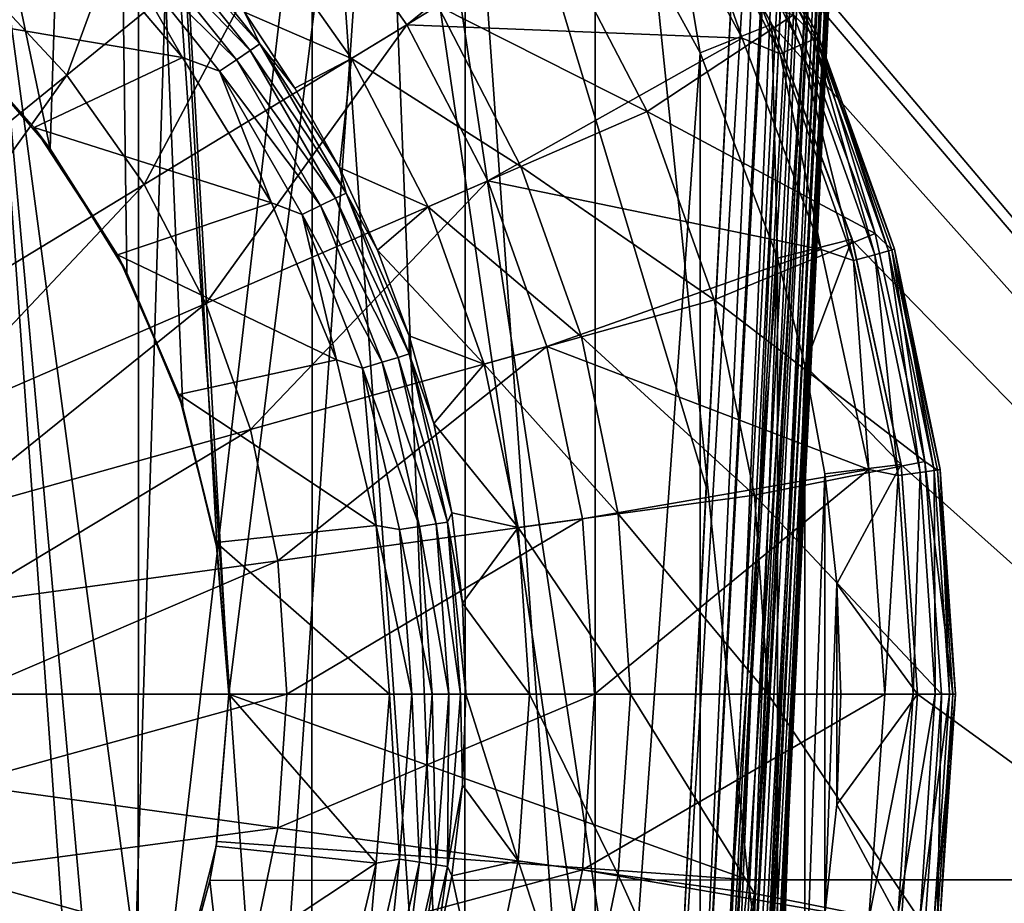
# Model space of a CAD drawing. Header units: metres. Extents: x -109 to 109, y -144 to 54.
# Tile 27 of 150: x 4.64 to 11.04, y -74.66 to -68.91. Entities that reach past the tile are written whole.
import ezdxf

# ---------------------------------------------------------------- set-up
doc = ezdxf.new("R2010")
doc.units = ezdxf.units.M
doc.layers.add('solid_20062313_XXX', color=7, linetype='CONTINUOUS')

msp = doc.modelspace()

# ---------------------------------------------------------------- linework, layer by layer
at = {"layer": 'solid_20062313_XXX'}
for points in [[(4.839488, -69.753258, 15.560491), (5.183573, -59.018894, 17.643353), (2.591524, -59.018467, 17.677086)], [(4.222415, -69.037231, 15.709606), (4.839488, -69.753258, 15.560491), (2.591524, -59.018467, 17.677086)], [(4.839488, -69.753258, 15.560491), (5.338223, -70.560768, 15.394374), (5.183573, -59.018894, 17.643353)], [(6, -73.300003, 14.847816), (7.783742, -59.019222, 17.586992), (5.183573, -59.018894, 17.643353)], [(5.925271, -72.35598, 15.033217), (6, -73.300003, 14.847816), (5.183573, -59.018894, 17.643353)], [(5.70257, -71.434341, 15.217221), (5.925271, -72.35598, 15.033217), (5.183573, -59.018894, 17.643353)], [(5.338223, -70.560768, 15.394374), (5.70257, -71.434341, 15.217221), (5.183573, -59.018894, 17.643353)], [(6, -73.300003, 14.847816), (9.3756, -74.506851, 14.519357), (7.783742, -59.019222, 17.586992)], [(9.3756, -74.506851, 14.519357), (10.384068, -59.01923, 17.508102), (7.783742, -59.019222, 17.586992)], [(12.888273, -74.506508, 14.378511), (10.384068, -59.01923, 17.508102), (9.3756, -74.506851, 14.519357)], [(12.888273, -74.506508, 14.378511), (12.981523, -59.019096, 17.406761), (10.384068, -59.01923, 17.508102)], [(4.168211, -82.365135, -40.400002), (4.169052, -64.235252, -40.400002), (5.411594, -81.682411, -40.400002)], [(5.411594, -81.682411, -40.400002), (4.169052, -64.235252, -40.400002), (5.413351, -64.918724, -40.400002)], [(9.103849, -71.950653, 74.448364), (6.847006, -64.449547, 73.74205), (9.488546, -64.427361, 74.240829)], [(8.822484, -77.502502, 74.62117), (9.488546, -64.427361, 74.240829), (9.594321, -64.431946, 74.272102)], [(9.103849, -71.950653, 74.448364), (9.488546, -64.427361, 74.240829), (8.822484, -77.502502, 74.62117)], [(8.990196, -77.654655, 74.681091), (8.822484, -77.502502, 74.62117), (9.594321, -64.431946, 74.272102)], [(8.990196, -77.654655, 74.681091), (9.594321, -64.431946, 74.272102), (9.690736, -64.435616, 74.315483)], [(8.990196, -77.654655, 74.681091), (9.690736, -64.435616, 74.315483), (9.704496, -64.436111, 74.322975)], [(9.14798, -77.659424, 74.774788), (8.990196, -77.654655, 74.681091), (9.704496, -64.436111, 74.322975)], [(9.14798, -77.659424, 74.774788), (9.704496, -64.436111, 74.322975), (9.805736, -64.439438, 74.389969)], [(9.14798, -77.659424, 74.774788), (9.805736, -64.439438, 74.389969), (9.865697, -64.441109, 74.441498)], [(9.14798, -77.659424, 74.774788), (9.865697, -64.441109, 74.441498), (9.895688, -64.441841, 74.471519)], [(9.280324, -77.661865, 74.901978), (9.14798, -77.659424, 74.774788), (9.895688, -64.441841, 74.471519)], [(9.280324, -77.661865, 74.901978), (9.895688, -64.441841, 74.471519), (9.972279, -64.443275, 74.565758)], [(9.442528, -77.65937, 75.228622), (10.105955, -64.441528, 74.901649), (9.747763, -71.892822, 75.229912)], [(9.442528, -77.65937, 75.228622), (10.085873, -64.442863, 74.807861), (10.105955, -64.441528, 74.901649)], [(10.027456, -66.21489, 78.660339), (9.747763, -71.892822, 75.229912), (10.115058, -64.439003, 75.02153)], [(10.105955, -64.441528, 74.901649), (10.115058, -64.439003, 75.02153), (9.747763, -71.892822, 75.229912)], [(1.773173, -77.682106, 73.823952), (4.121614, -64.464653, 73.399841), (5.309019, -77.670502, 74.091911)], [(5.309019, -77.670502, 74.091911), (4.121614, -64.464653, 73.399841), (5.721972, -64.456711, 73.579842)], [(5.309019, -77.670502, 74.091911), (5.721972, -64.456711, 73.579842), (6.847006, -64.449547, 73.74205)], [(5.309019, -77.670502, 74.091911), (6.847006, -64.449547, 73.74205), (8.822484, -77.502502, 74.62117)], [(9.103849, -71.950653, 74.448364), (8.822484, -77.502502, 74.62117), (6.847006, -64.449547, 73.74205)], [(9.280324, -77.661865, 74.901978), (9.972279, -64.443275, 74.565758), (10.000686, -64.443588, 74.609711)], [(9.38026, -77.661842, 75.055954), (9.280324, -77.661865, 74.901978), (10.000686, -64.443588, 74.609711)], [(9.38026, -77.661842, 75.055954), (10.078639, -64.443123, 74.78334), (10.085873, -64.442863, 74.807861)], [(9.442528, -77.65937, 75.228622), (9.38026, -77.661842, 75.055954), (10.085873, -64.442863, 74.807861)], [(9.38026, -77.661842, 75.055954), (10.033735, -64.443703, 74.670509), (10.078639, -64.443123, 74.78334)], [(9.38026, -77.661842, 75.055954), (10.000686, -64.443588, 74.609711), (10.033735, -64.443703, 74.670509)], [(7.91707, -66.437202, -18.7204), (18.848169, -64.691551, -18.714064), (18.848169, -79.374359, -18.242046)], [(5.411594, -81.682411, -40.400002), (5.413351, -64.918724, -40.400002), (6.539618, -80.83551, -40.400002)], [(6.539618, -80.83551, -40.400002), (5.413351, -64.918724, -40.400002), (6.541451, -65.766075, -40.400002)], [(6.539618, -80.83551, -40.400002), (6.541451, -65.766075, -40.400002), (7.534791, -79.840439, -40.400002)], [(7.534791, -79.840439, -40.400002), (6.541451, -65.766075, -40.400002), (7.536016, -66.760971, -40.400002)], [(6.991943, -66.22567, 79.954002), (4.221878, -66.227531, 80.507271), (6.04715, -79.888931, 80.232574)], [(4.221878, -66.227531, 80.507271), (4.548379, -79.888794, 80.492615), (6.04715, -79.888931, 80.232574)], [(6.991943, -66.22567, 79.954002), (6.04715, -79.888931, 80.232574), (7.531503, -79.889099, 79.899292)], [(9.697056, -66.186996, 79.13028), (6.991943, -66.22567, 79.954002), (8.997873, -79.889313, 79.493538)], [(6.991943, -66.22567, 79.954002), (7.531503, -79.889099, 79.899292), (8.997873, -79.889313, 79.493538)], [(9.113905, -79.896416, 79.441475), (9.697056, -66.186996, 79.13028), (8.997873, -79.889313, 79.493538)], [(9.804312, -66.230164, 79.076202), (9.697056, -66.186996, 79.13028), (9.113905, -79.896416, 79.441475)], [(9.896779, -66.236763, 78.996246), (9.804312, -66.230164, 79.076202), (9.113905, -79.896416, 79.441475)], [(9.336104, -79.915359, 79.141403), (9.352147, -79.919518, 79.015106), (10.027456, -66.21489, 78.660339)], [(10.010864, -66.247871, 78.781975), (9.336104, -79.915359, 79.141403), (10.027456, -66.21489, 78.660339)], [(10.027456, -66.21489, 78.660339), (9.352147, -79.919518, 79.015106), (9.747763, -71.892822, 75.229912)], [(9.896779, -66.236763, 78.996246), (9.113905, -79.896416, 79.441475), (9.212988, -79.903427, 79.361732)], [(9.967033, -66.24279, 78.896172), (9.896779, -66.236763, 78.996246), (9.212988, -79.903427, 79.361732)], [(9.967033, -66.24279, 78.896172), (9.212988, -79.903427, 79.361732), (9.288692, -79.909882, 79.259499)], [(10.010864, -66.247871, 78.781975), (9.967033, -66.24279, 78.896172), (9.288692, -79.909882, 79.259499)], [(10.010864, -66.247871, 78.781975), (9.288692, -79.909882, 79.259499), (9.336104, -79.915359, 79.141403)], [(8.813217, -67.63385, -18.682833), (7.91707, -66.437202, -18.7204), (18.848169, -79.374359, -18.242046)], [(7.534791, -79.840439, -40.400002), (7.536016, -66.760971, -40.400002), (8.3819, -78.712433, -40.400002)], [(8.3819, -78.712433, -40.400002), (7.536016, -66.760971, -40.400002), (8.382214, -67.888054, -40.400002)], [(4.353597, -68.638435, 37.297375), (4.947796, -69.274666, 37.297375), (5.718081, -67.177429, 36.453377)], [(4.947796, -69.274666, 37.297375), (6.498513, -68.013069, 36.453377), (5.718081, -67.177429, 36.453377)], [(9.064211, -69.129829, -40.400002), (8.382214, -67.888054, -40.400002), (8.81174, -67.631554, -39.899998)], [(9.529001, -68.94384, -39.899998), (8.81174, -67.631554, -39.899998), (8.813217, -67.63385, -18.682833)], [(9.064211, -69.129829, -40.400002), (8.81174, -67.631554, -39.899998), (9.529001, -68.94384, -39.899998)], [(9.530095, -68.946236, -18.641233), (8.813217, -67.63385, -18.682833), (18.848169, -79.374359, -18.242046)], [(9.529001, -68.94384, -39.899998), (8.813217, -67.63385, -18.682833), (9.530095, -68.946236, -18.641233)], [(8.635875, -67.750069, 35.388119), (6.498513, -68.013069, 36.453377), (7.157889, -68.947189, 36.453377)], [(9.337814, -69.035576, 35.388119), (8.635875, -67.750069, 35.388119), (7.157889, -68.947189, 36.453377)], [(8.927672, -67.870964, 35.236832), (8.635875, -67.750069, 35.388119), (9.337814, -69.035576, 35.388119)], [(9.129862, -67.748009, 34.825729), (9.049895, -67.796638, 35.045513), (9.714979, -69.080193, 35.045513)], [(9.163009, -67.727852, 34.590019), (9.129862, -67.748009, 34.825729), (9.800822, -69.0429, 34.825729)], [(9.800822, -69.0429, 34.825729), (9.129862, -67.748009, 34.825729), (9.714979, -69.080193, 35.045513)], [(9.147444, -67.73732, 34.35183), (9.163009, -67.727852, 34.590019), (9.836405, -69.027443, 34.590019)], [(9.819696, -69.034706, 34.35183), (9.671162, -68.883339, 34.124977), (9.147444, -67.73732, 34.35183)], [(9.819696, -69.034706, 34.35183), (9.147444, -67.73732, 34.35183), (9.836405, -69.027443, 34.590019)], [(9.836405, -69.027443, 34.590019), (9.163009, -67.727852, 34.590019), (9.800822, -69.0429, 34.825729)], [(9.049895, -67.796638, 35.045513), (8.927672, -67.870964, 35.236832), (9.583773, -69.137177, 35.236832)], [(9.714979, -69.080193, 35.045513), (9.049895, -67.796638, 35.045513), (9.583773, -69.137177, 35.236832)], [(8.3819, -78.712433, -40.400002), (8.382214, -67.888054, -40.400002), (9.064211, -69.129829, -40.400002)], [(9.583773, -69.137177, 35.236832), (8.927672, -67.870964, 35.236832), (9.337814, -69.035576, 35.388119)], [(4.947796, -69.274666, 37.297375), (5.449828, -69.985886, 37.297375), (6.498513, -68.013069, 36.453377)], [(5.449828, -69.985886, 37.297375), (7.157889, -68.947189, 36.453377), (6.498513, -68.013069, 36.453377)], [(5.447297, -68.245651, 22.58268), (5.502623, -68.194313, 22.708506), (6.202126, -69.071465, 22.708506)], [(6.202126, -69.071465, 22.708506), (5.502623, -68.194313, 22.708506), (6.101685, -68.866867, 22.850237)], [(5.367579, -68.319618, 22.484179), (5.447297, -68.245651, 22.58268), (6.139767, -69.113976, 22.58268)], [(6.139767, -69.113976, 22.58268), (5.447297, -68.245651, 22.58268), (6.202126, -69.071465, 22.708506)], [(6.101685, -68.866867, 22.850237), (6.171109, -68.279434, 25.75058), (6.797265, -69.166489, 25.75058)], [(7.358412, -68.825249, 28.614693), (6.797265, -69.166489, 25.75058), (6.171109, -68.279434, 25.75058)], [(4.98281, -68.32029, 22.4), (5.700655, -69.161331, 22.4), (4.063708, -68.885689, 22.4)], [(5.270334, -68.409843, 22.421486), (5.700655, -69.161331, 22.4), (4.98281, -68.32029, 22.4)], [(5.270334, -68.409843, 22.421486), (5.367579, -68.319618, 22.484179), (6.049915, -69.17524, 22.484179)], [(6.049915, -69.17524, 22.484179), (5.367579, -68.319618, 22.484179), (6.139767, -69.113976, 22.58268)], [(5.940308, -69.249969, 22.421486), (5.700655, -69.161331, 22.4), (5.270334, -68.409843, 22.421486)], [(5.940308, -69.249969, 22.421486), (5.270334, -68.409843, 22.421486), (6.049915, -69.17524, 22.484179)], [(8.122853, -68.360382, 31.413622), (8.719808, -69.512451, 31.413622), (7.358412, -68.825249, 28.614693)], [(9.671162, -68.883339, 34.124977), (8.719808, -69.512451, 31.413622), (8.122853, -68.360382, 31.413622)], [(3.332544, -70.588776, 37.907928), (4.947796, -69.274666, 37.297375), (4.353597, -68.638435, 37.297375)], [(7.358412, -68.825249, 28.614693), (7.899188, -69.868896, 28.614693), (6.797265, -69.166489, 25.75058)], [(8.719808, -69.512451, 31.413622), (7.899188, -69.868896, 28.614693), (7.358412, -68.825249, 28.614693)], [(4.063708, -68.885689, 22.4), (4.734784, -69.614662, 22.4), (4.222415, -69.037231, 15.709606)], [(5.700655, -69.161331, 22.4), (4.734784, -69.614662, 22.4), (4.063708, -68.885689, 22.4)], [(6.430695, -69.359261, 22.850237), (6.101685, -68.866867, 22.850237), (6.797265, -69.166489, 25.75058)], [(6.202126, -69.071465, 22.708506), (6.101685, -68.866867, 22.850237), (6.430695, -69.359261, 22.850237)], [(9.671162, -68.883339, 34.124977), (10.201279, -70.304634, 34.124977), (8.719808, -69.512451, 31.413622)], [(9.819696, -69.034706, 34.35183), (10.201279, -70.304634, 34.124977), (9.671162, -68.883339, 34.124977)], [(5.449828, -69.985886, 37.297375), (5.85034, -70.758842, 37.297375), (7.157889, -68.947189, 36.453377)], [(5.85034, -70.758842, 37.297375), (7.683928, -69.962402, 36.453377), (7.157889, -68.947189, 36.453377)], [(9.337814, -69.035576, 35.388119), (7.157889, -68.947189, 36.453377), (7.683928, -69.962402, 36.453377)], [(9.566238, -70.465004, -40.400002), (9.064211, -69.129829, -40.400002), (9.529001, -68.94384, -39.899998)], [(10.051421, -70.342476, -39.899998), (9.529001, -68.94384, -39.899998), (9.530095, -68.946236, -18.641233)], [(9.566238, -70.465004, -40.400002), (9.529001, -68.94384, -39.899998), (10.051421, -70.342476, -39.899998)], [(10.05277, -70.347061, -18.596357), (9.530095, -68.946236, -18.641233), (18.848169, -79.374359, -18.242046)], [(10.051421, -70.342476, -39.899998), (9.530095, -68.946236, -18.641233), (10.05277, -70.347061, -18.596357)], [(4.734784, -69.614662, 22.4), (4.839488, -69.753258, 15.560491), (4.222415, -69.037231, 15.709606)], [(9.849658, -70.407883, 35.388119), (9.337814, -69.035576, 35.388119), (7.683928, -69.962402, 36.453377)], [(9.583773, -69.137177, 35.236832), (9.337814, -69.035576, 35.388119), (9.849658, -70.407883, 35.388119)], [(9.800822, -69.0429, 34.825729), (9.714979, -69.080193, 35.045513), (10.19909, -70.442352, 35.045513)], [(9.836405, -69.027443, 34.590019), (9.800822, -69.0429, 34.825729), (10.289211, -70.417099, 34.825729)], [(10.289211, -70.417099, 34.825729), (9.800822, -69.0429, 34.825729), (10.19909, -70.442352, 35.045513)], [(9.819696, -69.034706, 34.35183), (9.836405, -69.027443, 34.590019), (10.326568, -70.406631, 34.590019)], [(10.309026, -70.411545, 34.35183), (10.201279, -70.304634, 34.124977), (9.819696, -69.034706, 34.35183)], [(10.309026, -70.411545, 34.35183), (9.819696, -69.034706, 34.35183), (10.326568, -70.406631, 34.590019)], [(10.326568, -70.406631, 34.590019), (9.836405, -69.027443, 34.590019), (10.289211, -70.417099, 34.825729)], [(6.139767, -69.113976, 22.58268), (6.202126, -69.071465, 22.708506), (6.763084, -70.043068, 22.708506)], [(6.202126, -69.071465, 22.708506), (6.430695, -69.359261, 22.850237), (6.720058, -69.875961, 22.850237)], [(6.763084, -70.043068, 22.708506), (6.202126, -69.071465, 22.708506), (6.720058, -69.875961, 22.850237)], [(9.714979, -69.080193, 35.045513), (9.583773, -69.137177, 35.236832), (10.061346, -70.480942, 35.236832)], [(10.19909, -70.442352, 35.045513), (9.714979, -69.080193, 35.045513), (10.061346, -70.480942, 35.236832)], [(5.700655, -69.161331, 22.4), (6.278219, -70.104683, 22.4), (4.734784, -69.614662, 22.4)], [(5.940308, -69.249969, 22.421486), (6.278219, -70.104683, 22.4), (5.700655, -69.161331, 22.4)], [(5.940308, -69.249969, 22.421486), (6.049915, -69.17524, 22.484179), (6.597107, -70.123001, 22.484179)], [(6.049915, -69.17524, 22.484179), (6.139767, -69.113976, 22.58268), (6.695086, -70.075813, 22.58268)], [(6.597107, -70.123001, 22.484179), (6.049915, -69.17524, 22.484179), (6.695086, -70.075813, 22.58268)], [(6.695086, -70.075813, 22.58268), (6.139767, -69.113976, 22.58268), (6.763084, -70.043068, 22.708506)], [(6.720058, -69.875961, 22.850237), (6.430695, -69.359261, 22.850237), (6.797265, -69.166489, 25.75058)], [(6.720058, -69.875961, 22.850237), (6.797265, -69.166489, 25.75058), (7.296801, -70.130554, 25.75058)], [(7.899188, -69.868896, 28.614693), (7.296801, -70.130554, 25.75058), (6.797265, -69.166489, 25.75058)], [(8.3819, -78.712433, -40.400002), (9.064211, -69.129829, -40.400002), (9.064594, -77.469337, -40.400002)], [(9.064594, -77.469337, -40.400002), (9.064211, -69.129829, -40.400002), (9.566238, -70.465004, -40.400002)], [(10.061346, -70.480942, 35.236832), (9.583773, -69.137177, 35.236832), (9.849658, -70.407883, 35.388119)], [(3.332544, -70.588776, 37.907928), (3.670683, -71.06781, 37.907928), (4.947796, -69.274666, 37.297375)], [(3.670683, -71.06781, 37.907928), (5.449828, -69.985886, 37.297375), (4.947796, -69.274666, 37.297375)], [(6.477586, -70.180557, 22.421486), (6.278219, -70.104683, 22.4), (5.940308, -69.249969, 22.421486)], [(6.477586, -70.180557, 22.421486), (5.940308, -69.249969, 22.421486), (6.597107, -70.123001, 22.484179)], [(8.719808, -69.512451, 31.413622), (9.154328, -70.735077, 31.413622), (7.899188, -69.868896, 28.614693)], [(10.201279, -70.304634, 34.124977), (9.154328, -70.735077, 31.413622), (8.719808, -69.512451, 31.413622)], [(4.734784, -69.614662, 22.4), (5.276863, -70.444351, 22.4), (4.839488, -69.753258, 15.560491)], [(6.278219, -70.104683, 22.4), (5.276863, -70.444351, 22.4), (4.734784, -69.614662, 22.4)], [(5.276863, -70.444351, 22.4), (5.338223, -70.560768, 15.394374), (4.839488, -69.753258, 15.560491)], [(6.96799, -70.413765, 22.850237), (6.720058, -69.875961, 22.850237), (7.296801, -70.130554, 25.75058)], [(6.763084, -70.043068, 22.708506), (6.720058, -69.875961, 22.850237), (6.96799, -70.413765, 22.850237)], [(7.899188, -69.868896, 28.614693), (8.292815, -70.976463, 28.614693), (7.296801, -70.130554, 25.75058)], [(9.154328, -70.735077, 31.413622), (8.292815, -70.976463, 28.614693), (7.899188, -69.868896, 28.614693)], [(3.670683, -71.06781, 37.907928), (3.940444, -71.588425, 37.907928), (5.449828, -69.985886, 37.297375)], [(3.940444, -71.588425, 37.907928), (5.85034, -70.758842, 37.297375), (5.449828, -69.985886, 37.297375)], [(5.85034, -70.758842, 37.297375), (6.141871, -71.579132, 37.297375), (7.683928, -69.962402, 36.453377)], [(6.141871, -71.579132, 37.297375), (8.066829, -71.03978, 36.453377), (7.683928, -69.962402, 36.453377)], [(9.849658, -70.407883, 35.388119), (7.683928, -69.962402, 36.453377), (8.066829, -71.03978, 36.453377)], [(6.695086, -70.075813, 22.58268), (6.763084, -70.043068, 22.708506), (7.172966, -71.087433, 22.708506)], [(6.763084, -70.043068, 22.708506), (6.96799, -70.413765, 22.850237), (7.172961, -70.96936, 22.850237)], [(7.172966, -71.087433, 22.708506), (6.763084, -70.043068, 22.708506), (7.172961, -70.96936, 22.850237)], [(6.278219, -70.104683, 22.4), (6.700816, -71.126282, 22.4), (5.276863, -70.444351, 22.4)], [(6.477586, -70.180557, 22.421486), (6.700816, -71.126282, 22.4), (6.278219, -70.104683, 22.4)], [(6.477586, -70.180557, 22.421486), (6.597107, -70.123001, 22.484179), (6.99693, -71.141731, 22.484179)], [(6.597107, -70.123001, 22.484179), (6.695086, -70.075813, 22.58268), (7.100846, -71.10968, 22.58268)], [(6.99693, -71.141731, 22.484179), (6.597107, -70.123001, 22.484179), (7.100846, -71.10968, 22.58268)], [(7.100846, -71.10968, 22.58268), (6.695086, -70.075813, 22.58268), (7.172966, -71.087433, 22.708506)], [(6.96799, -70.413765, 22.850237), (7.296801, -70.130554, 25.75058), (7.660411, -71.153656, 25.75058)], [(8.292815, -70.976463, 28.614693), (7.660411, -71.153656, 25.75058), (7.296801, -70.130554, 25.75058)], [(6.870165, -71.180832, 22.421486), (6.700816, -71.126282, 22.4), (6.477586, -70.180557, 22.421486)], [(6.870165, -71.180832, 22.421486), (6.477586, -70.180557, 22.421486), (6.99693, -71.141731, 22.484179)], [(10.201279, -70.304634, 34.124977), (10.523729, -71.786919, 34.124977), (9.154328, -70.735077, 31.413622)], [(10.309026, -70.411545, 34.35183), (10.523729, -71.786919, 34.124977), (10.201279, -70.304634, 34.124977)], [(9.745355, -71.160233, -40.400002), (9.566238, -70.465004, -40.400002), (10.051421, -70.342476, -39.899998)], [(9.745355, -71.160233, -40.400002), (10.051421, -70.342476, -39.899998), (10.37049, -71.806366, -39.899998)], [(10.37049, -71.806366, -39.899998), (10.051421, -70.342476, -39.899998), (10.05277, -70.347061, -18.596357)], [(10.370721, -71.807968, -18.549034), (10.05277, -70.347061, -18.596357), (18.848169, -79.374359, -18.242046)], [(10.37049, -71.806366, -39.899998), (10.05277, -70.347061, -18.596357), (10.370721, -71.807968, -18.549034)], [(5.276863, -70.444351, 22.4), (5.674912, -71.35186, 22.4), (5.338223, -70.560768, 15.394374)], [(6.700816, -71.126282, 22.4), (5.674912, -71.35186, 22.4), (5.276863, -70.444351, 22.4)], [(7.172961, -70.96936, 22.850237), (6.96799, -70.413765, 22.850237), (7.660411, -71.153656, 25.75058)], [(10.160994, -71.839073, 35.388119), (9.849658, -70.407883, 35.388119), (8.066829, -71.03978, 36.453377)], [(10.061346, -70.480942, 35.236832), (9.849658, -70.407883, 35.388119), (10.160994, -71.839073, 35.388119)], [(10.19909, -70.442352, 35.045513), (10.061346, -70.480942, 35.236832), (10.351496, -71.87722, 35.236832)], [(10.289211, -70.417099, 34.825729), (10.19909, -70.442352, 35.045513), (10.493213, -71.857742, 35.045513)], [(10.493213, -71.857742, 35.045513), (10.19909, -70.442352, 35.045513), (10.351496, -71.87722, 35.236832)], [(10.326568, -70.406631, 34.590019), (10.289211, -70.417099, 34.825729), (10.585933, -71.844994, 34.825729)], [(10.585933, -71.844994, 34.825729), (10.289211, -70.417099, 34.825729), (10.493213, -71.857742, 35.045513)], [(10.309026, -70.411545, 34.35183), (10.326568, -70.406631, 34.590019), (10.624366, -71.839714, 34.590019)], [(10.606318, -71.842194, 34.35183), (10.523729, -71.786919, 34.124977), (10.309026, -70.411545, 34.35183)], [(10.606318, -71.842194, 34.35183), (10.309026, -70.411545, 34.35183), (10.624366, -71.839714, 34.590019)], [(10.624366, -71.839714, 34.590019), (10.326568, -70.406631, 34.590019), (10.585933, -71.844994, 34.825729)], [(9.064594, -77.469337, -40.400002), (9.566238, -70.465004, -40.400002), (9.339134, -76.811508, -40.400002)], [(9.339134, -76.811508, -40.400002), (9.566238, -70.465004, -40.400002), (9.566668, -76.133553, -40.400002)], [(9.566668, -76.133553, -40.400002), (9.566238, -70.465004, -40.400002), (9.745355, -71.160233, -40.400002)], [(10.351496, -71.87722, 35.236832), (10.061346, -70.480942, 35.236832), (10.160994, -71.839073, 35.388119)], [(5.674912, -71.35186, 22.4), (5.70257, -71.434341, 15.217221), (5.338223, -70.560768, 15.394374)], [(3.940444, -71.588425, 37.907928), (4.136802, -72.140923, 37.907928), (5.85034, -70.758842, 37.297375)], [(4.136802, -72.140923, 37.907928), (6.141871, -71.579132, 37.297375), (5.85034, -70.758842, 37.297375)], [(9.154328, -70.735077, 31.413622), (9.418322, -72.005478, 31.413622), (8.292815, -70.976463, 28.614693)], [(10.523729, -71.786919, 34.124977), (9.418322, -72.005478, 31.413622), (9.154328, -70.735077, 31.413622)], [(7.333709, -71.53933, 22.850237), (7.172961, -70.96936, 22.850237), (7.660411, -71.153656, 25.75058)], [(7.172966, -71.087433, 22.708506), (7.172961, -70.96936, 22.850237), (7.333709, -71.53933, 22.850237)], [(8.292815, -70.976463, 28.614693), (8.531964, -72.127312, 28.614693), (7.660411, -71.153656, 25.75058)], [(9.418322, -72.005478, 31.413622), (8.531964, -72.127312, 28.614693), (8.292815, -70.976463, 28.614693)], [(6.141871, -71.579132, 37.297375), (6.318991, -72.431473, 37.297375), (8.066829, -71.03978, 36.453377)], [(6.318991, -72.431473, 37.297375), (8.29946, -72.159264, 36.453377), (8.066829, -71.03978, 36.453377)], [(7.100846, -71.10968, 22.58268), (7.172966, -71.087433, 22.708506), (7.422616, -72.181221, 22.708506)], [(7.172966, -71.087433, 22.708506), (7.333709, -71.53933, 22.850237), (7.449243, -72.120155, 22.850237)], [(7.422616, -72.181221, 22.708506), (7.172966, -71.087433, 22.708506), (7.449243, -72.120155, 22.850237)], [(10.160994, -71.839073, 35.388119), (8.066829, -71.03978, 36.453377), (8.29946, -72.159264, 36.453377)], [(6.700816, -71.126282, 22.4), (6.958464, -72.20195, 22.4), (5.674912, -71.35186, 22.4)], [(6.870165, -71.180832, 22.421486), (6.958464, -72.20195, 22.4), (6.700816, -71.126282, 22.4)], [(6.870165, -71.180832, 22.421486), (6.99693, -71.141731, 22.484179), (7.240453, -72.208679, 22.484179)], [(6.99693, -71.141731, 22.484179), (7.100846, -71.10968, 22.58268), (7.347986, -72.192467, 22.58268)], [(7.240453, -72.208679, 22.484179), (6.99693, -71.141731, 22.484179), (7.347986, -72.192467, 22.58268)], [(7.347986, -72.192467, 22.58268), (7.100846, -71.10968, 22.58268), (7.422616, -72.181221, 22.708506)], [(7.333709, -71.53933, 22.850237), (7.660411, -71.153656, 25.75058), (7.881323, -72.216736, 25.75058)], [(8.531964, -72.127312, 28.614693), (7.881323, -72.216736, 25.75058), (7.660411, -71.153656, 25.75058)], [(9.566668, -76.133553, -40.400002), (9.745355, -71.160233, -40.400002), (9.745627, -75.438522, -40.400002)], [(9.874166, -71.867844, -40.400002), (9.745355, -71.160233, -40.400002), (10.37049, -71.806366, -39.899998)], [(9.745627, -75.438522, -40.400002), (9.745355, -71.160233, -40.400002), (9.874166, -71.867844, -40.400002)], [(7.109276, -72.228447, 22.421486), (6.958464, -72.20195, 22.4), (6.870165, -71.180832, 22.421486)], [(7.109276, -72.228447, 22.421486), (6.870165, -71.180832, 22.421486), (7.240453, -72.208679, 22.484179)], [(5.674912, -71.35186, 22.4), (5.918146, -72.312363, 22.4), (5.70257, -71.434341, 15.217221)], [(6.958464, -72.20195, 22.4), (5.918146, -72.312363, 22.4), (5.674912, -71.35186, 22.4)], [(5.918146, -72.312363, 22.4), (5.925271, -72.35598, 15.033217), (5.70257, -71.434341, 15.217221)], [(7.449243, -72.120155, 22.850237), (7.333709, -71.53933, 22.850237), (7.881323, -72.216736, 25.75058)], [(4.136802, -72.140923, 37.907928), (4.256099, -72.715012, 37.907928), (6.141871, -71.579132, 37.297375)], [(4.256099, -72.715012, 37.907928), (6.318991, -72.431473, 37.297375), (6.141871, -71.579132, 37.297375)], [(10.523729, -71.786919, 34.124977), (10.631947, -73.300003, 34.124977), (9.418322, -72.005478, 31.413622)], [(10.706035, -73.300003, 34.35183), (10.631947, -73.300003, 34.124977), (10.523729, -71.786919, 34.124977)], [(10.606318, -71.842194, 34.35183), (10.706035, -73.300003, 34.35183), (10.523729, -71.786919, 34.124977)], [(10.160994, -71.839073, 35.388119), (8.29946, -72.159264, 36.453377), (8.377489, -73.300003, 36.453377)], [(10.160994, -71.839073, 35.388119), (8.377489, -73.300003, 36.453377), (10.265482, -73.300003, 35.388119)], [(9.951642, -72.582428, -40.400002), (9.874166, -71.867844, -40.400002), (10.37049, -71.806366, -39.899998)], [(9.951642, -72.582428, -40.400002), (10.37049, -71.806366, -39.899998), (10.4775, -73.300003, -39.899998)], [(10.351496, -71.87722, 35.236832), (10.160994, -71.839073, 35.388119), (10.265482, -73.300003, 35.388119)], [(10.493213, -71.857742, 35.045513), (10.351496, -71.87722, 35.236832), (10.448817, -73.300003, 35.236832)], [(10.37049, -71.806366, -39.899998), (10.370721, -71.807968, -18.549034), (10.4775, -73.299721, -18.500175)], [(10.4775, -73.300003, -39.899998), (10.37049, -71.806366, -39.899998), (10.4775, -73.299721, -18.500175)], [(10.4775, -73.299721, -18.500175), (10.370721, -71.807968, -18.549034), (18.848169, -79.374359, -18.242046)], [(10.493213, -71.857742, 35.045513), (10.448817, -73.300003, 35.236832), (10.591866, -73.300003, 35.045513)], [(10.585933, -71.844994, 34.825729), (10.493213, -71.857742, 35.045513), (10.591866, -73.300003, 35.045513)], [(10.624366, -71.839714, 34.590019), (10.585933, -71.844994, 34.825729), (10.685457, -73.300003, 34.825729)], [(10.585933, -71.844994, 34.825729), (10.591866, -73.300003, 35.045513), (10.685457, -73.300003, 34.825729)], [(10.606318, -71.842194, 34.35183), (10.624366, -71.839714, 34.590019), (10.724252, -73.300003, 34.590019)], [(10.606318, -71.842194, 34.35183), (10.724252, -73.300003, 34.590019), (10.706035, -73.300003, 34.35183)], [(10.624366, -71.839714, 34.590019), (10.685457, -73.300003, 34.825729), (10.724252, -73.300003, 34.590019)], [(9.352147, -79.919518, 79.015106), (9.47132, -77.502884, 75.405983), (9.747763, -71.892822, 75.229912)], [(9.442528, -77.65937, 75.228622), (9.747763, -71.892822, 75.229912), (9.47132, -77.502884, 75.405983)], [(9.745627, -75.438522, -40.400002), (9.874166, -71.867844, -40.400002), (9.874327, -74.731064, -40.400002)], [(9.874327, -74.731064, -40.400002), (9.874166, -71.867844, -40.400002), (9.951642, -72.582428, -40.400002)], [(10.351496, -71.87722, 35.236832), (10.265482, -73.300003, 35.388119), (10.448817, -73.300003, 35.236832)], [(9.418322, -72.005478, 31.413622), (9.506869, -73.300003, 31.413622), (8.531964, -72.127312, 28.614693)], [(10.631947, -73.300003, 34.124977), (9.506869, -73.300003, 31.413622), (9.418322, -72.005478, 31.413622)], [(7.422616, -72.181221, 22.708506), (7.449243, -72.120155, 22.850237), (7.518848, -72.708252, 22.850237)], [(7.518848, -72.708252, 22.850237), (7.449243, -72.120155, 22.850237), (7.881323, -72.216736, 25.75058)], [(6.318991, -72.431473, 37.297375), (6.378399, -73.300003, 37.297375), (8.29946, -72.159264, 36.453377)], [(6.378399, -73.300003, 37.297375), (8.377489, -73.300003, 36.453377), (8.29946, -72.159264, 36.453377)], [(7.347986, -72.192467, 22.58268), (7.422616, -72.181221, 22.708506), (7.506457, -73.300003, 22.708506)], [(7.422616, -72.181221, 22.708506), (7.518848, -72.708252, 22.850237), (7.542098, -73.300003, 22.850237)], [(7.506457, -73.300003, 22.708506), (7.422616, -72.181221, 22.708506), (7.542098, -73.300003, 22.850237)], [(8.531964, -72.127312, 28.614693), (8.612179, -73.300003, 28.614693), (7.881323, -72.216736, 25.75058)], [(9.506869, -73.300003, 31.413622), (8.612179, -73.300003, 28.614693), (8.531964, -72.127312, 28.614693)], [(6.958464, -72.20195, 22.4), (7.04458, -73.300003, 22.4), (5.918146, -72.312363, 22.4)], [(7.189578, -73.300003, 22.421486), (7.04458, -73.300003, 22.4), (6.958464, -72.20195, 22.4)], [(7.189578, -73.300003, 22.421486), (6.958464, -72.20195, 22.4), (7.109276, -72.228447, 22.421486)], [(7.109276, -72.228447, 22.421486), (7.240453, -72.208679, 22.484179), (7.322236, -73.300003, 22.484179)], [(7.189578, -73.300003, 22.421486), (7.109276, -72.228447, 22.421486), (7.322236, -73.300003, 22.484179)], [(7.240453, -72.208679, 22.484179), (7.347986, -72.192467, 22.58268), (7.430984, -73.300003, 22.58268)], [(7.322236, -73.300003, 22.484179), (7.240453, -72.208679, 22.484179), (7.430984, -73.300003, 22.58268)], [(7.430984, -73.300003, 22.58268), (7.347986, -72.192467, 22.58268), (7.506457, -73.300003, 22.708506)], [(7.518848, -72.708252, 22.850237), (7.881323, -72.216736, 25.75058), (7.95542, -73.300003, 25.75058)], [(8.612179, -73.300003, 28.614693), (7.95542, -73.300003, 25.75058), (7.881323, -72.216736, 25.75058)], [(5.918146, -72.312363, 22.4), (6, -73.300003, 22.4), (5.925271, -72.35598, 15.033217)], [(7.04458, -73.300003, 22.4), (6, -73.300003, 22.4), (5.918146, -72.312363, 22.4)], [(6, -73.300003, 22.4), (6, -73.300003, 14.847816), (5.925271, -72.35598, 15.033217)], [(4.256099, -72.715012, 37.907928), (4.296113, -73.300003, 37.907928), (6.318991, -72.431473, 37.297375)], [(4.296113, -73.300003, 37.907928), (6.378399, -73.300003, 37.297375), (6.318991, -72.431473, 37.297375)], [(9.874327, -74.731064, -40.400002), (9.951642, -72.582428, -40.400002), (9.951723, -74.016411, -40.400002)], [(9.977516, -73.299393, -40.400002), (9.951642, -72.582428, -40.400002), (10.4775, -73.300003, -39.899998)], [(9.951723, -74.016411, -40.400002), (9.951642, -72.582428, -40.400002), (9.977516, -73.299393, -40.400002)], [(7.518848, -72.708252, 22.850237), (7.95542, -73.300003, 25.75058), (7.542098, -73.300003, 22.850237)], [(4.256099, -73.884987, 37.907928), (6.378399, -73.300003, 37.297375), (4.296113, -73.300003, 37.907928)], [(4.256099, -73.884987, 37.907928), (6.318991, -74.168526, 37.297375), (6.378399, -73.300003, 37.297375)], [(5.918146, -74.287643, 22.4), (5.923237, -74.256699, 14.663182), (6, -73.300003, 14.847816)], [(6, -73.300003, 22.4), (5.918146, -74.287643, 22.4), (6, -73.300003, 14.847816)], [(6.958464, -74.398056, 22.4), (5.918146, -74.287643, 22.4), (6, -73.300003, 22.4)], [(6, -73.300003, 14.847816), (5.923237, -74.256699, 14.663182), (9.3756, -74.506851, 14.519357)], [(7.04458, -73.300003, 22.4), (6.958464, -74.398056, 22.4), (6, -73.300003, 22.4)], [(6.318991, -74.168526, 37.297375), (8.377489, -73.300003, 36.453377), (6.378399, -73.300003, 37.297375)], [(6.318991, -74.168526, 37.297375), (8.29946, -74.440735, 36.453377), (8.377489, -73.300003, 36.453377)], [(7.109276, -74.371552, 22.421486), (6.958464, -74.398056, 22.4), (7.04458, -73.300003, 22.4)], [(7.109276, -74.371552, 22.421486), (7.04458, -73.300003, 22.4), (7.189578, -73.300003, 22.421486)], [(7.109276, -74.371552, 22.421486), (7.189578, -73.300003, 22.421486), (7.240453, -74.391319, 22.484179)], [(7.240453, -74.391319, 22.484179), (7.189578, -73.300003, 22.421486), (7.322236, -73.300003, 22.484179)], [(7.240453, -74.391319, 22.484179), (7.322236, -73.300003, 22.484179), (7.347986, -74.407532, 22.58268)], [(7.347986, -74.407532, 22.58268), (7.322236, -73.300003, 22.484179), (7.430984, -73.300003, 22.58268)], [(7.347986, -74.407532, 22.58268), (7.430984, -73.300003, 22.58268), (7.422616, -74.418777, 22.708506)], [(7.422616, -74.418777, 22.708506), (7.506457, -73.300003, 22.708506), (7.518848, -73.891747, 22.850237)], [(7.422616, -74.418777, 22.708506), (7.430984, -73.300003, 22.58268), (7.506457, -73.300003, 22.708506)], [(7.506457, -73.300003, 22.708506), (7.542098, -73.300003, 22.850237), (7.518848, -73.891747, 22.850237)], [(7.518848, -73.891747, 22.850237), (7.542098, -73.300003, 22.850237), (7.881323, -74.383263, 25.75058)], [(7.881323, -74.383263, 25.75058), (7.542098, -73.300003, 22.850237), (7.95542, -73.300003, 25.75058)], [(8.531964, -74.472694, 28.614693), (7.881323, -74.383263, 25.75058), (7.95542, -73.300003, 25.75058)], [(8.531964, -74.472694, 28.614693), (7.95542, -73.300003, 25.75058), (8.612179, -73.300003, 28.614693)], [(8.29946, -74.440735, 36.453377), (10.265482, -73.300003, 35.388119), (8.377489, -73.300003, 36.453377)], [(8.29946, -74.440735, 36.453377), (10.160995, -74.760925, 35.388119), (10.265482, -73.300003, 35.388119)], [(9.418322, -74.594521, 31.413622), (8.531964, -74.472694, 28.614693), (8.612179, -73.300003, 28.614693)], [(9.418322, -74.594521, 31.413622), (8.612179, -73.300003, 28.614693), (9.506869, -73.300003, 31.413622)], [(10.523729, -74.81308, 34.124977), (9.418322, -74.594521, 31.413622), (9.506869, -73.300003, 31.413622)], [(10.523729, -74.81308, 34.124977), (9.506869, -73.300003, 31.413622), (10.631947, -73.300003, 34.124977)], [(9.951723, -74.016411, -40.400002), (9.977516, -73.299393, -40.400002), (10.4775, -73.300003, -39.899998)], [(9.951723, -74.016411, -40.400002), (10.4775, -73.300003, -39.899998), (10.37049, -74.79364, -39.899998)], [(10.448817, -73.300003, 35.236832), (10.265482, -73.300003, 35.388119), (10.160995, -74.760925, 35.388119)], [(10.351496, -74.722778, 35.236832), (10.448817, -73.300003, 35.236832), (10.160995, -74.760925, 35.388119)], [(10.591866, -73.300003, 35.045513), (10.448817, -73.300003, 35.236832), (10.351496, -74.722778, 35.236832)], [(10.493213, -74.742256, 35.045513), (10.591866, -73.300003, 35.045513), (10.351496, -74.722778, 35.236832)], [(10.37049, -74.79364, -39.899998), (10.4775, -73.300003, -39.899998), (10.370798, -74.791496, -18.450764)], [(10.370798, -74.791496, -18.450764), (10.4775, -73.299721, -18.500175), (18.848169, -79.374359, -18.242046)], [(10.4775, -73.300003, -39.899998), (10.4775, -73.299721, -18.500175), (10.370798, -74.791496, -18.450764)], [(10.685457, -73.300003, 34.825729), (10.591866, -73.300003, 35.045513), (10.493213, -74.742256, 35.045513)], [(10.585933, -74.755005, 34.825729), (10.685457, -73.300003, 34.825729), (10.493213, -74.742256, 35.045513)], [(10.606318, -74.757805, 34.35183), (10.523729, -74.81308, 34.124977), (10.631947, -73.300003, 34.124977)], [(10.724252, -73.300003, 34.590019), (10.685457, -73.300003, 34.825729), (10.585933, -74.755005, 34.825729)], [(10.624366, -74.760284, 34.590019), (10.724252, -73.300003, 34.590019), (10.585933, -74.755005, 34.825729)], [(10.606318, -74.757805, 34.35183), (10.631947, -73.300003, 34.124977), (10.706035, -73.300003, 34.35183)], [(10.606318, -74.757805, 34.35183), (10.706035, -73.300003, 34.35183), (10.624366, -74.760284, 34.590019)], [(10.706035, -73.300003, 34.35183), (10.724252, -73.300003, 34.590019), (10.624366, -74.760284, 34.590019)], [(4.256099, -73.884987, 37.907928), (4.136802, -74.459076, 37.907928), (6.318991, -74.168526, 37.297375)], [(7.422616, -74.418777, 22.708506), (7.518848, -73.891747, 22.850237), (7.449243, -74.479843, 22.850237)], [(7.449243, -74.479843, 22.850237), (7.518848, -73.891747, 22.850237), (7.881323, -74.383263, 25.75058)], [(9.874327, -74.731064, -40.400002), (9.951723, -74.016411, -40.400002), (10.37049, -74.79364, -39.899998)], [(4.136802, -74.459076, 37.907928), (6.141871, -75.020874, 37.297375), (6.318991, -74.168526, 37.297375)], [(6.318991, -74.168526, 37.297375), (6.141871, -75.020874, 37.297375), (8.29946, -74.440735, 36.453377)], [(5.918146, -74.287643, 22.4), (5.674912, -75.248138, 22.4), (5.876478, -74.511208, 14.614649)], [(6.958464, -74.398056, 22.4), (5.674912, -75.248138, 22.4), (5.918146, -74.287643, 22.4)], [(5.923237, -74.256699, 14.663182), (5.876478, -74.511208, 14.614649), (9.3756, -74.506851, 14.519357)], [(5.918146, -74.287643, 22.4), (5.876478, -74.511208, 14.614649), (5.923237, -74.256699, 14.663182)], [(6.958464, -74.398056, 22.4), (6.700815, -75.473724, 22.4), (5.674912, -75.248138, 22.4)], [(6.870165, -75.419167, 22.421486), (6.700815, -75.473724, 22.4), (6.958464, -74.398056, 22.4)], [(6.870165, -75.419167, 22.421486), (6.958464, -74.398056, 22.4), (7.109276, -74.371552, 22.421486)], [(6.870165, -75.419167, 22.421486), (7.109276, -74.371552, 22.421486), (6.99693, -75.458267, 22.484179)], [(7.109276, -74.371552, 22.421486), (7.240453, -74.391319, 22.484179), (6.99693, -75.458267, 22.484179)], [(6.99693, -75.458267, 22.484179), (7.240453, -74.391319, 22.484179), (7.100846, -75.490318, 22.58268)], [(7.240453, -74.391319, 22.484179), (7.347986, -74.407532, 22.58268), (7.100846, -75.490318, 22.58268)], [(7.100846, -75.490318, 22.58268), (7.347986, -74.407532, 22.58268), (7.172966, -75.512566, 22.708506)], [(7.347986, -74.407532, 22.58268), (7.422616, -74.418777, 22.708506), (7.172966, -75.512566, 22.708506)], [(7.172966, -75.512566, 22.708506), (7.422616, -74.418777, 22.708506), (7.333709, -75.060669, 22.850237)], [(7.422616, -74.418777, 22.708506), (7.449243, -74.479843, 22.850237), (7.333709, -75.060669, 22.850237)], [(7.449243, -74.479843, 22.850237), (7.881323, -74.383263, 25.75058), (7.660411, -75.44635, 25.75058)], [(8.292815, -75.623535, 28.614693), (7.660411, -75.44635, 25.75058), (7.881323, -74.383263, 25.75058)], [(8.531964, -74.472694, 28.614693), (8.292815, -75.623535, 28.614693), (7.881323, -74.383263, 25.75058)], [(4.136802, -74.459076, 37.907928), (3.940444, -75.011574, 37.907928), (6.141871, -75.020874, 37.297375)], [(6.141871, -75.020874, 37.297375), (8.066829, -75.560219, 36.453377), (8.29946, -74.440735, 36.453377)], [(7.333709, -75.060669, 22.850237), (7.449243, -74.479843, 22.850237), (7.660411, -75.44635, 25.75058)], [(8.29946, -74.440735, 36.453377), (8.066829, -75.560219, 36.453377), (10.160995, -74.760925, 35.388119)], [(9.154328, -75.864922, 31.413622), (8.292815, -75.623535, 28.614693), (8.531964, -74.472694, 28.614693)], [(9.418322, -74.594521, 31.413622), (9.154328, -75.864922, 31.413622), (8.531964, -74.472694, 28.614693)], [(5.674912, -75.248138, 22.4), (5.695883, -75.185982, 14.487046), (5.876478, -74.511208, 14.614649)], [(7.636765, -90.011604, 11.550218), (5.876478, -74.511208, 14.614649), (5.695883, -75.185982, 14.487046)], [(7.636765, -90.011604, 11.550218), (9.3756, -74.506851, 14.519357), (5.876478, -74.511208, 14.614649)], [(7.636765, -90.011604, 11.550218), (11.453464, -90.011253, 11.408254), (9.3756, -74.506851, 14.519357)], [(11.453464, -90.011253, 11.408254), (12.888273, -74.506508, 14.378511), (9.3756, -74.506851, 14.519357)], [(10.523729, -74.81308, 34.124977), (9.154328, -75.864922, 31.413622), (9.418322, -74.594521, 31.413622)]]:
    msp.add_3dface(points, dxfattribs=at)

doc.saveas('drawing.dxf')
